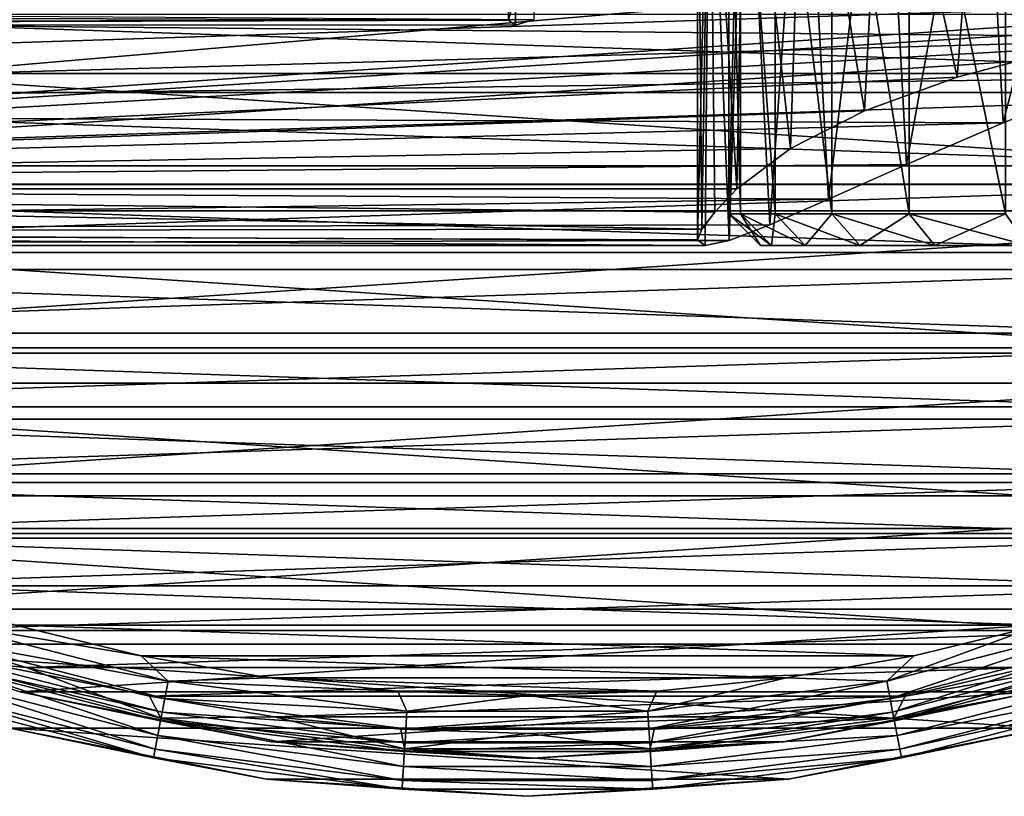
# Model space of a CAD drawing. Header units: millimetres. Extents: x -223 to 138, y -45 to 391.
# Tile 2 of 256: x -83 to -67, y -32 to -19. Entities that reach past the tile are written whole.
import ezdxf

# ---------------------------------------------------------------- set-up
doc = ezdxf.new("R2010")
doc.units = ezdxf.units.MM
doc.header["$LTSCALE"] = 65.185185
for name, color, linetype in [('101', 7, 'CONTINUOUS'), ('13', 7, 'CONTINUOUS'), ('235', 7, 'CONTINUOUS'), ('253', 7, 'CONTINUOUS'), ('254', 7, 'CONTINUOUS'), ('265', 7, 'CONTINUOUS'), ('266', 7, 'CONTINUOUS'), ('332', 7, 'CONTINUOUS'), ('333', 7, 'CONTINUOUS'), ('337', 7, 'CONTINUOUS'), ('338', 7, 'CONTINUOUS'), ('339', 7, 'CONTINUOUS'), ('344', 7, 'CONTINUOUS'), ('347', 7, 'CONTINUOUS'), ('352', 7, 'CONTINUOUS'), ('359', 7, 'CONTINUOUS'), ('375', 7, 'CONTINUOUS'), ('88', 7, 'CONTINUOUS'), ('9', 7, 'CONTINUOUS')]:
    doc.layers.add(name, color=color, linetype=linetype)

msp = doc.modelspace()

# ---------------------------------------------------------------- linework, layer by layer
at = {"layer": '101', "color": 7, "linetype": 'CONTINUOUS', "true_color": 0xaaaaaa}
for points in [[(-72.175, -23, -0.033), (-72.3, -22.913, -2), (-72.109, -15, 0.425), (-72.175, -23, -0.033)], [(-72.3, -22.913, -2), (-72.3, -15, -2), (-72.109, -15, 0.425), (-72.3, -22.913, -2)], [(-71.795, -22.919, 1.924), (-72.175, -23, -0.033), (-72.109, -15, 0.425), (-71.795, -22.919, 1.924)], [(-71.795, -22.919, 1.924), (-72.109, -15, 0.425), (-71.541, -15, 2.79), (-71.795, -22.919, 1.924)], [(-71.149, -22.673, 3.862), (-71.795, -22.919, 1.924), (-71.541, -15, 2.79), (-71.149, -22.673, 3.862)], [(-71.149, -22.673, 3.862), (-71.541, -15, 2.79), (-70.611, -15, 5.037), (-71.149, -22.673, 3.862)], [(-70.216, -22.267, 5.762), (-71.149, -22.673, 3.862), (-70.611, -15, 5.037), (-70.216, -22.267, 5.762)], [(-70.216, -22.267, 5.762), (-70.611, -15, 5.037), (-69.34, -15, 7.111), (-70.216, -22.267, 5.762)], [(-68.981, -21.713, 7.585), (-70.216, -22.267, 5.762), (-69.34, -15, 7.111), (-68.981, -21.713, 7.585)], [(-68.981, -21.713, 7.585), (-69.34, -15, 7.111), (-67.76, -15, 8.96), (-68.981, -21.713, 7.585)], [(-67.445, -21.051, 9.267), (-68.981, -21.713, 7.585), (-67.76, -15, 8.96), (-67.445, -21.051, 9.267)], [(-67.445, -21.051, 9.267), (-67.76, -15, 8.96), (-65.911, -15, 10.54), (-67.445, -21.051, 9.267)], [(-65.654, -20.348, 10.722), (-67.445, -21.051, 9.267), (-65.911, -15, 10.54), (-65.654, -20.348, 10.722)]]:
    msp.add_3dface(points, dxfattribs=at)
at = {"layer": '13', "color": 7, "linetype": 'CONTINUOUS', "true_color": 0xaaaaaa}
for points in [[(-106, -22.103, -6.359), (-106, -13, -38), (0, -13, -38), (-106, -22.103, -6.359)], [(-106, -22.103, -6.359), (0, -13, -38), (-62.429, -19.202, -16.442), (-106, -22.103, -6.359)], [(-64.52, -19.491, -15.441), (-106, -22.103, -6.359), (-62.429, -19.202, -16.442), (-64.52, -19.491, -15.441)], [(-66.45, -19.868, -14.129), (-106, -22.103, -6.359), (-64.52, -19.491, -15.441), (-66.45, -19.868, -14.129)], [(-68.174, -20.328, -12.53), (-106, -22.103, -6.359), (-66.45, -19.868, -14.129), (-68.174, -20.328, -12.53)], [(-69.645, -20.862, -10.675), (-106, -22.103, -6.359), (-68.174, -20.328, -12.53), (-69.645, -20.862, -10.675)], [(-70.824, -21.458, -8.602), (-106, -22.103, -6.359), (-69.645, -20.862, -10.675), (-70.824, -21.458, -8.602)], [(-71.674, -22.103, -6.359), (-106, -22.103, -6.359), (-70.824, -21.458, -8.602), (-71.674, -22.103, -6.359)]]:
    msp.add_3dface(points, dxfattribs=at)
at = {"layer": '235', "color": 7, "linetype": 'CONTINUOUS', "true_color": 0xaaaaaa}
for points in [[(-71.8, -15, -2), (-71.8, -22.5, -2), (-71.615, -22.5, 0.346), (-71.8, -15, -2)], [(-71.615, -15, 0.346), (-71.8, -15, -2), (-71.615, -22.5, 0.346), (-71.615, -15, 0.346)], [(-71.066, -15, 2.635), (-71.615, -15, 0.346), (-71.066, -22.5, 2.635), (-71.066, -15, 2.635)], [(-71.066, -22.5, 2.635), (-71.615, -15, 0.346), (-71.615, -22.5, 0.346), (-71.066, -22.5, 2.635)], [(-70.165, -15, 4.81), (-71.066, -15, 2.635), (-70.165, -22.5, 4.81), (-70.165, -15, 4.81)], [(-70.165, -22.5, 4.81), (-71.066, -15, 2.635), (-71.066, -22.5, 2.635), (-70.165, -22.5, 4.81)], [(-68.935, -15, 6.817), (-70.165, -15, 4.81), (-68.935, -22.5, 6.817), (-68.935, -15, 6.817)], [(-68.935, -22.5, 6.817), (-70.165, -15, 4.81), (-70.165, -22.5, 4.81), (-68.935, -22.5, 6.817)], [(-67.407, -15, 8.607), (-68.935, -15, 6.817), (-67.407, -22.5, 8.607), (-67.407, -15, 8.607)], [(-67.407, -22.5, 8.607), (-68.935, -15, 6.817), (-68.935, -22.5, 6.817), (-67.407, -22.5, 8.607)]]:
    msp.add_3dface(points, dxfattribs=at)
at = {"layer": '253', "color": 7, "linetype": 'CONTINUOUS', "true_color": 0xaaaaaa}
for points in [[(-71.122, -23, 0.268), (-71.3, -23, -2), (-66.451, -23, -0.298), (-71.122, -23, 0.268)], [(-71.3, -23, -2), (-71.122, -23, -4.268), (-66.6, -23, -2), (-71.3, -23, -2)], [(-66.451, -23, -0.298), (-71.3, -23, -2), (-66.6, -23, -2), (-66.451, -23, -0.298)], [(-70.59, -23, 2.481), (-71.122, -23, 0.268), (-66.009, -23, 1.352), (-70.59, -23, 2.481)], [(-66.009, -23, 1.352), (-71.122, -23, 0.268), (-66.451, -23, -0.298), (-66.009, -23, 1.352)], [(-71.122, -23, -4.268), (-70.59, -23, -6.481), (-66.009, -23, -5.352), (-71.122, -23, -4.268)], [(-66.6, -23, -2), (-71.122, -23, -4.268), (-66.451, -23, -3.702), (-66.6, -23, -2)], [(-66.451, -23, -3.702), (-71.122, -23, -4.268), (-66.009, -23, -5.352), (-66.451, -23, -3.702)], [(-69.72, -23, 4.583), (-70.59, -23, 2.481), (-64.307, -23, 4.299), (-69.72, -23, 4.583)], [(-64.307, -23, 4.299), (-70.59, -23, 2.481), (-65.287, -23, 2.9), (-64.307, -23, 4.299)], [(-65.287, -23, 2.9), (-70.59, -23, 2.481), (-66.009, -23, 1.352), (-65.287, -23, 2.9)], [(-70.59, -23, -6.481), (-69.72, -23, -8.583), (-65.287, -23, -6.9), (-70.59, -23, -6.481)], [(-66.009, -23, -5.352), (-70.59, -23, -6.481), (-65.287, -23, -6.9), (-66.009, -23, -5.352)], [(-68.531, -23, 6.523), (-69.72, -23, 4.583), (-61.7, -23, 6.487), (-68.531, -23, 6.523)], [(-61.7, -23, 6.487), (-69.72, -23, 4.583), (-63.099, -23, 5.507), (-61.7, -23, 6.487)], [(-63.099, -23, 5.507), (-69.72, -23, 4.583), (-64.307, -23, 4.299), (-63.099, -23, 5.507)], [(-69.72, -23, -8.583), (-68.531, -23, -10.523), (-63.099, -23, -9.507), (-69.72, -23, -8.583)], [(-65.287, -23, -6.9), (-69.72, -23, -8.583), (-64.307, -23, -8.299), (-65.287, -23, -6.9)], [(-64.307, -23, -8.299), (-69.72, -23, -8.583), (-63.099, -23, -9.507), (-64.307, -23, -8.299)], [(-67.053, -23, 8.253), (-68.531, -23, 6.523), (-58.502, -23, 7.651), (-67.053, -23, 8.253)], [(-58.502, -23, 7.651), (-68.531, -23, 6.523), (-60.152, -23, 7.209), (-58.502, -23, 7.651)], [(-60.152, -23, 7.209), (-68.531, -23, 6.523), (-61.7, -23, 6.487), (-60.152, -23, 7.209)], [(-68.531, -23, -10.523), (-67.053, -23, -12.253), (-60.152, -23, -11.209), (-68.531, -23, -10.523)], [(-63.099, -23, -9.507), (-68.531, -23, -10.523), (-61.7, -23, -10.487), (-63.099, -23, -9.507)], [(-61.7, -23, -10.487), (-68.531, -23, -10.523), (-60.152, -23, -11.209), (-61.7, -23, -10.487)]]:
    msp.add_3dface(points, dxfattribs=at)
at = {"layer": '254', "color": 7, "linetype": 'CONTINUOUS', "true_color": 0xaaaaaa}
for points in [[(-71.8, -22.5, -2), (-71.8, -15, -2), (-71.615, -15, -4.346), (-71.8, -22.5, -2)], [(-71.8, -22.5, -2), (-71.615, -15, -4.346), (-71.615, -22.5, -4.346), (-71.8, -22.5, -2)], [(-71.615, -15, -4.346), (-71.066, -15, -6.635), (-71.066, -22.5, -6.635), (-71.615, -15, -4.346)], [(-71.615, -22.5, -4.346), (-71.615, -15, -4.346), (-71.066, -22.5, -6.635), (-71.615, -22.5, -4.346)], [(-71.066, -15, -6.635), (-70.165, -15, -8.81), (-70.165, -22.5, -8.81), (-71.066, -15, -6.635)], [(-71.066, -22.5, -6.635), (-71.066, -15, -6.635), (-70.165, -22.5, -8.81), (-71.066, -22.5, -6.635)], [(-70.165, -15, -8.81), (-68.935, -15, -10.817), (-68.935, -22.5, -10.817), (-70.165, -15, -8.81)], [(-70.165, -22.5, -8.81), (-70.165, -15, -8.81), (-68.935, -22.5, -10.817), (-70.165, -22.5, -8.81)], [(-68.935, -15, -10.817), (-67.407, -15, -12.607), (-67.407, -22.5, -12.607), (-68.935, -15, -10.817)], [(-68.935, -22.5, -10.817), (-68.935, -15, -10.817), (-67.407, -22.5, -12.607), (-68.935, -22.5, -10.817)]]:
    msp.add_3dface(points, dxfattribs=at)
at = {"layer": '265', "color": 7, "linetype": 'CONTINUOUS', "true_color": 0xaaaaaa}
for points in [[(-71.3, -23, -2), (-71.8, -22.5, -2), (-71.615, -22.5, -4.346), (-71.3, -23, -2)], [(-71.122, -23, -4.268), (-71.3, -23, -2), (-71.615, -22.5, -4.346), (-71.122, -23, -4.268)], [(-71.122, -23, -4.268), (-71.615, -22.5, -4.346), (-71.066, -22.5, -6.635), (-71.122, -23, -4.268)], [(-70.59, -23, -6.481), (-71.122, -23, -4.268), (-71.066, -22.5, -6.635), (-70.59, -23, -6.481)], [(-70.59, -23, -6.481), (-71.066, -22.5, -6.635), (-70.165, -22.5, -8.81), (-70.59, -23, -6.481)], [(-69.72, -23, -8.583), (-70.59, -23, -6.481), (-70.165, -22.5, -8.81), (-69.72, -23, -8.583)], [(-69.72, -23, -8.583), (-70.165, -22.5, -8.81), (-68.935, -22.5, -10.817), (-69.72, -23, -8.583)], [(-68.531, -23, -10.523), (-69.72, -23, -8.583), (-68.935, -22.5, -10.817), (-68.531, -23, -10.523)], [(-68.531, -23, -10.523), (-68.935, -22.5, -10.817), (-67.407, -22.5, -12.607), (-68.531, -23, -10.523)], [(-67.053, -23, -12.253), (-68.531, -23, -10.523), (-67.407, -22.5, -12.607), (-67.053, -23, -12.253)]]:
    msp.add_3dface(points, dxfattribs=at)
at = {"layer": '266', "color": 7, "linetype": 'CONTINUOUS', "true_color": 0xaaaaaa}
for points in [[(-71.615, -22.5, 0.346), (-71.8, -22.5, -2), (-71.122, -23, 0.268), (-71.615, -22.5, 0.346)], [(-71.8, -22.5, -2), (-71.3, -23, -2), (-71.122, -23, 0.268), (-71.8, -22.5, -2)], [(-71.066, -22.5, 2.635), (-71.615, -22.5, 0.346), (-70.59, -23, 2.481), (-71.066, -22.5, 2.635)], [(-71.615, -22.5, 0.346), (-71.122, -23, 0.268), (-70.59, -23, 2.481), (-71.615, -22.5, 0.346)], [(-70.165, -22.5, 4.81), (-71.066, -22.5, 2.635), (-69.72, -23, 4.583), (-70.165, -22.5, 4.81)], [(-71.066, -22.5, 2.635), (-70.59, -23, 2.481), (-69.72, -23, 4.583), (-71.066, -22.5, 2.635)], [(-68.935, -22.5, 6.817), (-70.165, -22.5, 4.81), (-68.531, -23, 6.523), (-68.935, -22.5, 6.817)], [(-70.165, -22.5, 4.81), (-69.72, -23, 4.583), (-68.531, -23, 6.523), (-70.165, -22.5, 4.81)], [(-67.407, -22.5, 8.607), (-68.935, -22.5, 6.817), (-67.053, -23, 8.253), (-67.407, -22.5, 8.607)], [(-68.935, -22.5, 6.817), (-68.531, -23, 6.523), (-67.053, -23, 8.253), (-68.935, -22.5, 6.817)]]:
    msp.add_3dface(points, dxfattribs=at)
at = {"layer": '332', "color": 7, "linetype": 'CONTINUOUS', "true_color": 0xaaaaaa}
for points in [[(-79.144, -31.478, -54.5), (-83.218, -30.668, -54.5), (-79.144, -31.478, -73.5), (-79.144, -31.478, -54.5)], [(-79.144, -31.478, -73.5), (-83.218, -30.668, -54.5), (-83.218, -30.668, -73.5), (-79.144, -31.478, -73.5)], [(-66.782, -30.668, -54.5), (-70.856, -31.478, -54.5), (-66.782, -30.668, -73.5), (-66.782, -30.668, -54.5)], [(-66.782, -30.668, -73.5), (-70.856, -31.478, -54.5), (-70.856, -31.478, -73.5), (-66.782, -30.668, -73.5)], [(-75, -31.75, -54.5), (-79.144, -31.478, -54.5), (-75, -31.75, -73.5), (-75, -31.75, -54.5)], [(-75, -31.75, -73.5), (-79.144, -31.478, -54.5), (-79.144, -31.478, -73.5), (-75, -31.75, -73.5)], [(-70.856, -31.478, -54.5), (-75, -31.75, -54.5), (-70.856, -31.478, -73.5), (-70.856, -31.478, -54.5)], [(-70.856, -31.478, -73.5), (-75, -31.75, -54.5), (-75, -31.75, -73.5), (-70.856, -31.478, -73.5)]]:
    msp.add_3dface(points, dxfattribs=at)
at = {"layer": '333', "color": 7, "linetype": 'CONTINUOUS', "true_color": 0xaaaaaa}
for points in [[(-98.124, -20.269, -53.5), (-50.599, -18.712, -53.5), (-99.401, -18.712, -53.5), (-98.124, -20.269, -53.5)], [(-51.876, -20.269, -53.5), (-50.599, -18.712, -53.5), (-98.124, -20.269, -53.5), (-51.876, -20.269, -53.5)], [(-96.749, -21.738, -53.5), (-51.876, -20.269, -53.5), (-98.124, -20.269, -53.5), (-96.749, -21.738, -53.5)], [(-53.251, -21.738, -53.5), (-51.876, -20.269, -53.5), (-96.749, -21.738, -53.5), (-53.251, -21.738, -53.5)], [(-95.28, -23.114, -53.5), (-53.251, -21.738, -53.5), (-96.749, -21.738, -53.5), (-95.28, -23.114, -53.5)], [(-54.72, -23.114, -53.5), (-53.251, -21.738, -53.5), (-95.28, -23.114, -53.5), (-54.72, -23.114, -53.5)], [(-93.724, -24.392, -53.5), (-54.72, -23.114, -53.5), (-95.28, -23.114, -53.5), (-93.724, -24.392, -53.5)], [(-56.276, -24.392, -53.5), (-54.72, -23.114, -53.5), (-93.724, -24.392, -53.5), (-56.276, -24.392, -53.5)], [(-92.088, -25.565, -53.5), (-56.276, -24.392, -53.5), (-93.724, -24.392, -53.5), (-92.088, -25.565, -53.5)], [(-57.912, -25.565, -53.5), (-56.276, -24.392, -53.5), (-92.088, -25.565, -53.5), (-57.912, -25.565, -53.5)], [(-90.379, -26.628, -53.5), (-57.912, -25.565, -53.5), (-92.088, -25.565, -53.5), (-90.379, -26.628, -53.5)], [(-59.621, -26.628, -53.5), (-57.912, -25.565, -53.5), (-90.379, -26.628, -53.5), (-59.621, -26.628, -53.5)], [(-88.604, -27.577, -53.5), (-59.621, -26.628, -53.5), (-90.379, -26.628, -53.5), (-88.604, -27.577, -53.5)], [(-61.396, -27.577, -53.5), (-59.621, -26.628, -53.5), (-88.604, -27.577, -53.5), (-61.396, -27.577, -53.5)], [(-86.771, -28.408, -53.5), (-61.396, -27.577, -53.5), (-88.604, -27.577, -53.5), (-86.771, -28.408, -53.5)], [(-63.229, -28.408, -53.5), (-61.396, -27.577, -53.5), (-86.771, -28.408, -53.5), (-63.229, -28.408, -53.5)], [(-84.887, -29.117, -53.5), (-63.229, -28.408, -53.5), (-86.771, -28.408, -53.5), (-84.887, -29.117, -53.5)], [(-65.113, -29.117, -53.5), (-63.229, -28.408, -53.5), (-84.887, -29.117, -53.5), (-65.113, -29.117, -53.5)], [(-82.961, -29.702, -53.5), (-65.113, -29.117, -53.5), (-84.887, -29.117, -53.5), (-82.961, -29.702, -53.5)], [(-67.039, -29.702, -53.5), (-65.113, -29.117, -53.5), (-82.961, -29.702, -53.5), (-67.039, -29.702, -53.5)], [(-81.001, -30.159, -53.5), (-67.039, -29.702, -53.5), (-82.961, -29.702, -53.5), (-81.001, -30.159, -53.5)], [(-68.999, -30.159, -53.5), (-67.039, -29.702, -53.5), (-81.001, -30.159, -53.5), (-68.999, -30.159, -53.5)], [(-79.015, -30.487, -53.5), (-68.999, -30.159, -53.5), (-81.001, -30.159, -53.5), (-79.015, -30.487, -53.5)], [(-70.985, -30.487, -53.5), (-68.999, -30.159, -53.5), (-79.015, -30.487, -53.5), (-70.985, -30.487, -53.5)], [(-77.012, -30.684, -53.5), (-70.985, -30.487, -53.5), (-79.015, -30.487, -53.5), (-77.012, -30.684, -53.5)], [(-72.988, -30.684, -53.5), (-70.985, -30.487, -53.5), (-77.012, -30.684, -53.5), (-72.988, -30.684, -53.5)], [(-75, -30.75, -53.5), (-72.988, -30.684, -53.5), (-77.012, -30.684, -53.5), (-75, -30.75, -53.5)]]:
    msp.add_3dface(points, dxfattribs=at)
at = {"layer": '337', "color": 7, "linetype": 'CONTINUOUS', "true_color": 0xaaaaaa}
for points in [[(-97.04, -20.573, -54.1), (-98.393, -19.021, -54.1), (-52.96, -20.573, -54.1), (-97.04, -20.573, -54.1)], [(-52.96, -20.573, -54.1), (-98.393, -19.021, -54.1), (-51.607, -19.021, -54.1), (-52.96, -20.573, -54.1)], [(-95.584, -22.03, -54.1), (-97.04, -20.573, -54.1), (-54.416, -22.03, -54.1), (-95.584, -22.03, -54.1)], [(-54.416, -22.03, -54.1), (-97.04, -20.573, -54.1), (-52.96, -20.573, -54.1), (-54.416, -22.03, -54.1)], [(-94.032, -23.384, -54.1), (-95.584, -22.03, -54.1), (-55.968, -23.384, -54.1), (-94.032, -23.384, -54.1)], [(-55.968, -23.384, -54.1), (-95.584, -22.03, -54.1), (-54.416, -22.03, -54.1), (-55.968, -23.384, -54.1)], [(-92.392, -24.628, -54.1), (-94.032, -23.384, -54.1), (-57.608, -24.628, -54.1), (-92.392, -24.628, -54.1)], [(-57.608, -24.628, -54.1), (-94.032, -23.384, -54.1), (-55.968, -23.384, -54.1), (-57.608, -24.628, -54.1)], [(-90.67, -25.758, -54.1), (-92.392, -24.628, -54.1), (-59.33, -25.758, -54.1), (-90.67, -25.758, -54.1)], [(-59.33, -25.758, -54.1), (-92.392, -24.628, -54.1), (-57.608, -24.628, -54.1), (-59.33, -25.758, -54.1)], [(-88.875, -26.768, -54.1), (-90.67, -25.758, -54.1), (-61.125, -26.768, -54.1), (-88.875, -26.768, -54.1)], [(-61.125, -26.768, -54.1), (-90.67, -25.758, -54.1), (-59.33, -25.758, -54.1), (-61.125, -26.768, -54.1)], [(-87.015, -27.652, -54.1), (-88.875, -26.768, -54.1), (-62.985, -27.652, -54.1), (-87.015, -27.652, -54.1)], [(-62.985, -27.652, -54.1), (-88.875, -26.768, -54.1), (-61.125, -26.768, -54.1), (-62.985, -27.652, -54.1)], [(-85.1, -28.408, -54.1), (-87.015, -27.652, -54.1), (-64.9, -28.408, -54.1), (-85.1, -28.408, -54.1)], [(-64.9, -28.408, -54.1), (-87.015, -27.652, -54.1), (-62.985, -27.652, -54.1), (-64.9, -28.408, -54.1)], [(-83.137, -29.031, -54.1), (-85.1, -28.408, -54.1), (-66.863, -29.031, -54.1), (-83.137, -29.031, -54.1)], [(-66.863, -29.031, -54.1), (-85.1, -28.408, -54.1), (-64.9, -28.408, -54.1), (-66.863, -29.031, -54.1)], [(-81.136, -29.519, -54.1), (-83.137, -29.031, -54.1), (-68.864, -29.519, -54.1), (-81.136, -29.519, -54.1)], [(-68.864, -29.519, -54.1), (-83.137, -29.031, -54.1), (-66.863, -29.031, -54.1), (-68.864, -29.519, -54.1)], [(-79.107, -29.869, -54.1), (-81.136, -29.519, -54.1), (-70.893, -29.869, -54.1), (-79.107, -29.869, -54.1)], [(-70.893, -29.869, -54.1), (-81.136, -29.519, -54.1), (-68.864, -29.519, -54.1), (-70.893, -29.869, -54.1)], [(-77.058, -30.08, -54.1), (-79.107, -29.869, -54.1), (-72.942, -30.08, -54.1), (-77.058, -30.08, -54.1)], [(-72.942, -30.08, -54.1), (-79.107, -29.869, -54.1), (-70.893, -29.869, -54.1), (-72.942, -30.08, -54.1)], [(-75, -30.15, -54.1), (-77.058, -30.08, -54.1), (-72.942, -30.08, -54.1), (-75, -30.15, -54.1)]]:
    msp.add_3dface(points, dxfattribs=at)
at = {"layer": '338', "color": 7, "linetype": 'CONTINUOUS', "true_color": 0xaaaaaa}
for points in [[(-86.921, -28.779, -55.1), (-83.062, -30.089, -55.1), (-86.921, -28.779, -73.457), (-86.921, -28.779, -55.1)], [(-86.921, -28.779, -73.457), (-83.062, -30.089, -55.1), (-83.062, -30.089, -73.457), (-86.921, -28.779, -73.457)], [(-83.062, -30.089, -55.1), (-79.066, -30.884, -55.1), (-83.062, -30.089, -73.457), (-83.062, -30.089, -55.1)], [(-83.062, -30.089, -73.457), (-79.066, -30.884, -55.1), (-79.066, -30.884, -73.457), (-83.062, -30.089, -73.457)], [(-70.934, -30.884, -55.1), (-66.938, -30.089, -55.1), (-70.934, -30.884, -73.457), (-70.934, -30.884, -55.1)], [(-70.934, -30.884, -73.457), (-66.938, -30.089, -55.1), (-66.938, -30.089, -73.457), (-70.934, -30.884, -73.457)], [(-79.066, -30.884, -55.1), (-75, -31.15, -55.1), (-79.066, -30.884, -73.457), (-79.066, -30.884, -55.1)], [(-79.066, -30.884, -73.457), (-75, -31.15, -55.1), (-75, -31.15, -73.457), (-79.066, -30.884, -73.457)], [(-75, -31.15, -55.1), (-70.934, -30.884, -55.1), (-75, -31.15, -73.457), (-75, -31.15, -55.1)], [(-75, -31.15, -73.457), (-70.934, -30.884, -55.1), (-70.934, -30.884, -73.457), (-75, -31.15, -73.457)]]:
    msp.add_3dface(points, dxfattribs=at)
at = {"layer": '339', "color": 7, "linetype": 'CONTINUOUS', "true_color": 0xaaaaaa}
for points in [[(-49.811, -19.328, -73.5), (-52.549, -22.451, -73.5), (-100.189, -19.328, -73.5), (-49.811, -19.328, -73.5)], [(-52.549, -22.451, -73.5), (-97.451, -22.451, -73.5), (-100.189, -19.328, -73.5), (-52.549, -22.451, -73.5)], [(-52.549, -22.451, -73.5), (-55.672, -25.189, -73.5), (-97.451, -22.451, -73.5), (-52.549, -22.451, -73.5)], [(-55.672, -25.189, -73.5), (-94.328, -25.189, -73.5), (-97.451, -22.451, -73.5), (-55.672, -25.189, -73.5)], [(-55.672, -25.189, -73.5), (-59.125, -27.496, -73.5), (-94.328, -25.189, -73.5), (-55.672, -25.189, -73.5)], [(-59.125, -27.496, -73.5), (-90.875, -27.496, -73.5), (-94.328, -25.189, -73.5), (-59.125, -27.496, -73.5)], [(-59.125, -27.496, -73.5), (-62.85, -29.333, -73.5), (-90.875, -27.496, -73.5), (-59.125, -27.496, -73.5)], [(-62.85, -29.333, -73.5), (-87.15, -29.333, -73.5), (-90.875, -27.496, -73.5), (-62.85, -29.333, -73.5)], [(-62.85, -29.333, -73.5), (-66.782, -30.668, -73.5), (-87.15, -29.333, -73.5), (-62.85, -29.333, -73.5)], [(-66.782, -30.668, -73.5), (-83.218, -30.668, -73.5), (-87.15, -29.333, -73.5), (-66.782, -30.668, -73.5)], [(-66.782, -30.668, -73.5), (-70.856, -31.478, -73.5), (-83.218, -30.668, -73.5), (-66.782, -30.668, -73.5)], [(-70.856, -31.478, -73.5), (-79.144, -31.478, -73.5), (-83.218, -30.668, -73.5), (-70.856, -31.478, -73.5)], [(-70.856, -31.478, -73.5), (-75, -31.75, -73.5), (-79.144, -31.478, -73.5), (-70.856, -31.478, -73.5)]]:
    msp.add_3dface(points, dxfattribs=at)
at = {"layer": '344', "color": 7, "linetype": 'CONTINUOUS', "true_color": 0xaaaaaa}
for points in [[(-82.961, -29.702, -53.5), (-84.887, -29.117, -53.5), (-84.598, -29.539, -53.549), (-82.961, -29.702, -53.5)], [(-80.872, -30.783, -53.691), (-84.598, -29.539, -53.549), (-84.684, -29.804, -53.691), (-80.872, -30.783, -53.691)], [(-80.82, -30.509, -53.549), (-82.961, -29.702, -53.5), (-84.598, -29.539, -53.549), (-80.82, -30.509, -53.549)], [(-80.82, -30.509, -53.549), (-84.598, -29.539, -53.549), (-80.872, -30.783, -53.691), (-80.82, -30.509, -53.549)], [(-65.402, -29.539, -53.549), (-68.999, -30.159, -53.5), (-69.18, -30.509, -53.549), (-65.402, -29.539, -53.549)], [(-65.402, -29.539, -53.549), (-69.18, -30.509, -53.549), (-65.316, -29.804, -53.691), (-65.402, -29.539, -53.549)], [(-67.039, -29.702, -53.5), (-68.999, -30.159, -53.5), (-65.402, -29.539, -53.549), (-67.039, -29.702, -53.5)], [(-81.001, -30.159, -53.5), (-82.961, -29.702, -53.5), (-80.82, -30.509, -53.549), (-81.001, -30.159, -53.5)], [(-80.914, -31, -53.913), (-84.684, -29.804, -53.691), (-84.752, -30.015, -53.913), (-80.914, -31, -53.913)], [(-80.872, -30.783, -53.691), (-84.684, -29.804, -53.691), (-80.914, -31, -53.913), (-80.872, -30.783, -53.691)], [(-65.316, -29.804, -53.691), (-69.18, -30.509, -53.549), (-69.128, -30.783, -53.691), (-65.316, -29.804, -53.691)], [(-65.316, -29.804, -53.691), (-69.128, -30.783, -53.691), (-65.248, -30.015, -53.913), (-65.316, -29.804, -53.691)], [(-80.94, -31.14, -54.192), (-84.752, -30.015, -53.913), (-84.796, -30.15, -54.192), (-80.94, -31.14, -54.192)], [(-80.914, -31, -53.913), (-84.752, -30.015, -53.913), (-80.94, -31.14, -54.192), (-80.914, -31, -53.913)], [(-65.248, -30.015, -53.913), (-69.128, -30.783, -53.691), (-69.086, -31, -53.913), (-65.248, -30.015, -53.913)], [(-65.248, -30.015, -53.913), (-69.086, -31, -53.913), (-65.204, -30.15, -54.192), (-65.248, -30.015, -53.913)], [(-83.218, -30.668, -54.5), (-80.94, -31.14, -54.192), (-84.796, -30.15, -54.192), (-83.218, -30.668, -54.5)], [(-79.015, -30.487, -53.5), (-81.001, -30.159, -53.5), (-80.82, -30.509, -53.549), (-79.015, -30.487, -53.5)], [(-68.999, -30.159, -53.5), (-70.985, -30.487, -53.5), (-69.18, -30.509, -53.549), (-68.999, -30.159, -53.5)], [(-65.204, -30.15, -54.192), (-69.086, -31, -53.913), (-69.06, -31.14, -54.192), (-65.204, -30.15, -54.192)], [(-66.782, -30.668, -54.5), (-65.204, -30.15, -54.192), (-69.06, -31.14, -54.192), (-66.782, -30.668, -54.5)], [(-76.95, -30.998, -53.549), (-79.015, -30.487, -53.5), (-80.82, -30.509, -53.549), (-76.95, -30.998, -53.549)], [(-77.012, -30.684, -53.5), (-79.015, -30.487, -53.5), (-76.95, -30.998, -53.549), (-77.012, -30.684, -53.5)], [(-70.985, -30.487, -53.5), (-72.988, -30.684, -53.5), (-69.18, -30.509, -53.549), (-70.985, -30.487, -53.5)], [(-76.968, -31.276, -53.691), (-80.82, -30.509, -53.549), (-80.872, -30.783, -53.691), (-76.968, -31.276, -53.691)], [(-76.95, -30.998, -53.549), (-80.82, -30.509, -53.549), (-76.968, -31.276, -53.691), (-76.95, -30.998, -53.549)], [(-69.18, -30.509, -53.549), (-72.988, -30.684, -53.5), (-73.05, -30.998, -53.549), (-69.18, -30.509, -53.549)], [(-69.18, -30.509, -53.549), (-73.05, -30.998, -53.549), (-69.128, -30.783, -53.691), (-69.18, -30.509, -53.549)], [(-83.218, -30.668, -54.5), (-79.144, -31.478, -54.5), (-80.94, -31.14, -54.192), (-83.218, -30.668, -54.5)], [(-76.982, -31.497, -53.913), (-80.872, -30.783, -53.691), (-80.914, -31, -53.913), (-76.982, -31.497, -53.913)], [(-76.968, -31.276, -53.691), (-80.872, -30.783, -53.691), (-76.982, -31.497, -53.913), (-76.968, -31.276, -53.691)], [(-75, -30.75, -53.5), (-77.012, -30.684, -53.5), (-76.95, -30.998, -53.549), (-75, -30.75, -53.5)], [(-73.05, -30.998, -53.549), (-75, -30.75, -53.5), (-76.95, -30.998, -53.549), (-73.05, -30.998, -53.549)], [(-72.988, -30.684, -53.5), (-75, -30.75, -53.5), (-73.05, -30.998, -53.549), (-72.988, -30.684, -53.5)], [(-69.128, -30.783, -53.691), (-73.05, -30.998, -53.549), (-73.032, -31.276, -53.691), (-69.128, -30.783, -53.691)], [(-69.128, -30.783, -53.691), (-73.032, -31.276, -53.691), (-69.086, -31, -53.913), (-69.128, -30.783, -53.691)], [(-70.856, -31.478, -54.5), (-66.782, -30.668, -54.5), (-69.06, -31.14, -54.192), (-70.856, -31.478, -54.5)], [(-76.991, -31.639, -54.192), (-80.914, -31, -53.913), (-80.94, -31.14, -54.192), (-76.991, -31.639, -54.192)], [(-76.982, -31.497, -53.913), (-80.914, -31, -53.913), (-76.991, -31.639, -54.192), (-76.982, -31.497, -53.913)], [(-73.032, -31.276, -53.691), (-76.95, -30.998, -53.549), (-76.968, -31.276, -53.691), (-73.032, -31.276, -53.691)], [(-73.05, -30.998, -53.549), (-76.95, -30.998, -53.549), (-73.032, -31.276, -53.691), (-73.05, -30.998, -53.549)], [(-69.086, -31, -53.913), (-73.032, -31.276, -53.691), (-73.018, -31.497, -53.913), (-69.086, -31, -53.913)], [(-69.086, -31, -53.913), (-73.018, -31.497, -53.913), (-69.06, -31.14, -54.192), (-69.086, -31, -53.913)], [(-79.144, -31.478, -54.5), (-76.991, -31.639, -54.192), (-80.94, -31.14, -54.192), (-79.144, -31.478, -54.5)], [(-73.018, -31.497, -53.913), (-76.968, -31.276, -53.691), (-76.982, -31.497, -53.913), (-73.018, -31.497, -53.913)], [(-73.032, -31.276, -53.691), (-76.968, -31.276, -53.691), (-73.018, -31.497, -53.913), (-73.032, -31.276, -53.691)], [(-69.06, -31.14, -54.192), (-73.018, -31.497, -53.913), (-73.009, -31.639, -54.192), (-69.06, -31.14, -54.192)], [(-70.856, -31.478, -54.5), (-69.06, -31.14, -54.192), (-73.009, -31.639, -54.192), (-70.856, -31.478, -54.5)], [(-79.144, -31.478, -54.5), (-75, -31.75, -54.5), (-76.991, -31.639, -54.192), (-79.144, -31.478, -54.5)], [(-73.009, -31.639, -54.192), (-76.982, -31.497, -53.913), (-76.991, -31.639, -54.192), (-73.009, -31.639, -54.192)], [(-73.018, -31.497, -53.913), (-76.982, -31.497, -53.913), (-73.009, -31.639, -54.192), (-73.018, -31.497, -53.913)], [(-75, -31.75, -54.5), (-70.856, -31.478, -54.5), (-73.009, -31.639, -54.192), (-75, -31.75, -54.5)], [(-75, -31.75, -54.5), (-73.009, -31.639, -54.192), (-76.991, -31.639, -54.192), (-75, -31.75, -54.5)]]:
    msp.add_3dface(points, dxfattribs=at)
at = {"layer": '347', "color": 7, "linetype": 'CONTINUOUS', "true_color": 0xaaaaaa}
for points in [[(-83.062, -30.089, -55.1), (-86.921, -28.779, -55.1), (-84.611, -29.579, -54.792), (-83.062, -30.089, -55.1)], [(-80.707, -29.92, -54.149), (-84.499, -29.234, -54.291), (-84.412, -28.968, -54.149), (-80.707, -29.92, -54.149)], [(-83.137, -29.031, -54.1), (-81.136, -29.519, -54.1), (-84.412, -28.968, -54.149), (-83.137, -29.031, -54.1)], [(-81.136, -29.519, -54.1), (-80.707, -29.92, -54.149), (-84.412, -28.968, -54.149), (-81.136, -29.519, -54.1)], [(-66.863, -29.031, -54.1), (-65.588, -28.968, -54.149), (-69.293, -29.92, -54.149), (-66.863, -29.031, -54.1)], [(-65.588, -28.968, -54.149), (-69.24, -30.194, -54.291), (-69.293, -29.92, -54.149), (-65.588, -28.968, -54.149)], [(-68.864, -29.519, -54.1), (-66.863, -29.031, -54.1), (-69.293, -29.92, -54.149), (-68.864, -29.519, -54.1)], [(-65.501, -29.234, -54.291), (-69.24, -30.194, -54.291), (-65.588, -28.968, -54.149), (-65.501, -29.234, -54.291)], [(-80.76, -30.194, -54.291), (-84.567, -29.444, -54.513), (-84.499, -29.234, -54.291), (-80.76, -30.194, -54.291)], [(-80.76, -30.194, -54.291), (-84.499, -29.234, -54.291), (-80.707, -29.92, -54.149), (-80.76, -30.194, -54.291)], [(-65.501, -29.234, -54.291), (-69.199, -30.411, -54.513), (-69.24, -30.194, -54.291), (-65.501, -29.234, -54.291)], [(-65.433, -29.444, -54.513), (-69.199, -30.411, -54.513), (-65.501, -29.234, -54.291), (-65.433, -29.444, -54.513)], [(-80.801, -30.411, -54.513), (-84.611, -29.579, -54.792), (-84.567, -29.444, -54.513), (-80.801, -30.411, -54.513)], [(-80.801, -30.411, -54.513), (-84.567, -29.444, -54.513), (-80.76, -30.194, -54.291), (-80.801, -30.411, -54.513)], [(-81.136, -29.519, -54.1), (-79.107, -29.869, -54.1), (-80.707, -29.92, -54.149), (-81.136, -29.519, -54.1)], [(-70.893, -29.869, -54.1), (-68.864, -29.519, -54.1), (-69.293, -29.92, -54.149), (-70.893, -29.869, -54.1)], [(-65.433, -29.444, -54.513), (-69.172, -30.55, -54.792), (-69.199, -30.411, -54.513), (-65.433, -29.444, -54.513)], [(-65.389, -29.579, -54.792), (-69.172, -30.55, -54.792), (-65.433, -29.444, -54.513), (-65.389, -29.579, -54.792)], [(-80.828, -30.55, -54.792), (-83.062, -30.089, -55.1), (-84.611, -29.579, -54.792), (-80.828, -30.55, -54.792)], [(-80.828, -30.55, -54.792), (-84.611, -29.579, -54.792), (-80.801, -30.411, -54.513), (-80.828, -30.55, -54.792)], [(-65.389, -29.579, -54.792), (-66.938, -30.089, -55.1), (-69.172, -30.55, -54.792), (-65.389, -29.579, -54.792)], [(-79.107, -29.869, -54.1), (-77.058, -30.08, -54.1), (-80.707, -29.92, -54.149), (-79.107, -29.869, -54.1)], [(-72.942, -30.08, -54.1), (-70.893, -29.869, -54.1), (-73.087, -30.399, -54.149), (-72.942, -30.08, -54.1)], [(-70.893, -29.869, -54.1), (-69.293, -29.92, -54.149), (-73.087, -30.399, -54.149), (-70.893, -29.869, -54.1)], [(-76.913, -30.399, -54.149), (-80.76, -30.194, -54.291), (-80.707, -29.92, -54.149), (-76.913, -30.399, -54.149)], [(-77.058, -30.08, -54.1), (-76.913, -30.399, -54.149), (-80.707, -29.92, -54.149), (-77.058, -30.08, -54.1)], [(-69.293, -29.92, -54.149), (-73.07, -30.677, -54.291), (-73.087, -30.399, -54.149), (-69.293, -29.92, -54.149)], [(-69.24, -30.194, -54.291), (-73.07, -30.677, -54.291), (-69.293, -29.92, -54.149), (-69.24, -30.194, -54.291)], [(-79.066, -30.884, -55.1), (-83.062, -30.089, -55.1), (-80.828, -30.55, -54.792), (-79.066, -30.884, -55.1)], [(-77.058, -30.08, -54.1), (-75, -30.15, -54.1), (-76.913, -30.399, -54.149), (-77.058, -30.08, -54.1)], [(-75, -30.15, -54.1), (-73.087, -30.399, -54.149), (-76.913, -30.399, -54.149), (-75, -30.15, -54.1)], [(-75, -30.15, -54.1), (-72.942, -30.08, -54.1), (-73.087, -30.399, -54.149), (-75, -30.15, -54.1)], [(-66.938, -30.089, -55.1), (-70.934, -30.884, -55.1), (-69.172, -30.55, -54.792), (-66.938, -30.089, -55.1)], [(-76.93, -30.677, -54.291), (-80.801, -30.411, -54.513), (-80.76, -30.194, -54.291), (-76.93, -30.677, -54.291)], [(-76.93, -30.677, -54.291), (-80.76, -30.194, -54.291), (-76.913, -30.399, -54.149), (-76.93, -30.677, -54.291)], [(-69.24, -30.194, -54.291), (-73.056, -30.898, -54.513), (-73.07, -30.677, -54.291), (-69.24, -30.194, -54.291)], [(-69.199, -30.411, -54.513), (-73.056, -30.898, -54.513), (-69.24, -30.194, -54.291), (-69.199, -30.411, -54.513)], [(-76.944, -30.898, -54.513), (-80.828, -30.55, -54.792), (-80.801, -30.411, -54.513), (-76.944, -30.898, -54.513)], [(-76.944, -30.898, -54.513), (-80.801, -30.411, -54.513), (-76.93, -30.677, -54.291), (-76.944, -30.898, -54.513)], [(-73.07, -30.677, -54.291), (-76.93, -30.677, -54.291), (-73.087, -30.399, -54.149), (-73.07, -30.677, -54.291)], [(-73.087, -30.399, -54.149), (-76.93, -30.677, -54.291), (-76.913, -30.399, -54.149), (-73.087, -30.399, -54.149)], [(-69.199, -30.411, -54.513), (-73.047, -31.04, -54.792), (-73.056, -30.898, -54.513), (-69.199, -30.411, -54.513)], [(-69.172, -30.55, -54.792), (-73.047, -31.04, -54.792), (-69.199, -30.411, -54.513), (-69.172, -30.55, -54.792)], [(-76.953, -31.04, -54.792), (-79.066, -30.884, -55.1), (-80.828, -30.55, -54.792), (-76.953, -31.04, -54.792)], [(-76.953, -31.04, -54.792), (-80.828, -30.55, -54.792), (-76.944, -30.898, -54.513), (-76.953, -31.04, -54.792)], [(-69.172, -30.55, -54.792), (-70.934, -30.884, -55.1), (-73.047, -31.04, -54.792), (-69.172, -30.55, -54.792)], [(-73.056, -30.898, -54.513), (-76.944, -30.898, -54.513), (-73.07, -30.677, -54.291), (-73.056, -30.898, -54.513)], [(-73.07, -30.677, -54.291), (-76.944, -30.898, -54.513), (-76.93, -30.677, -54.291), (-73.07, -30.677, -54.291)], [(-75, -31.15, -55.1), (-79.066, -30.884, -55.1), (-76.953, -31.04, -54.792), (-75, -31.15, -55.1)], [(-73.047, -31.04, -54.792), (-76.953, -31.04, -54.792), (-73.056, -30.898, -54.513), (-73.047, -31.04, -54.792)], [(-73.056, -30.898, -54.513), (-76.953, -31.04, -54.792), (-76.944, -30.898, -54.513), (-73.056, -30.898, -54.513)], [(-70.934, -30.884, -55.1), (-75, -31.15, -55.1), (-73.047, -31.04, -54.792), (-70.934, -30.884, -55.1)], [(-73.047, -31.04, -54.792), (-75, -31.15, -55.1), (-76.953, -31.04, -54.792), (-73.047, -31.04, -54.792)]]:
    msp.add_3dface(points, dxfattribs=at)
at = {"layer": '352', "linetype": 'CONTINUOUS'}
for points in [[(-99.713, -18.963, -73.457), (-97.026, -22.026, -73.457), (-50.287, -18.963, -73.457), (-99.713, -18.963, -73.457)], [(-97.026, -22.026, -73.457), (-52.974, -22.026, -73.457), (-50.287, -18.963, -73.457), (-97.026, -22.026, -73.457)], [(-97.026, -22.026, -73.457), (-93.963, -24.713, -73.457), (-52.974, -22.026, -73.457), (-97.026, -22.026, -73.457)], [(-93.963, -24.713, -73.457), (-56.037, -24.713, -73.457), (-52.974, -22.026, -73.457), (-93.963, -24.713, -73.457)], [(-93.963, -24.713, -73.457), (-90.575, -26.977, -73.457), (-56.037, -24.713, -73.457), (-93.963, -24.713, -73.457)], [(-90.575, -26.977, -73.457), (-59.425, -26.977, -73.457), (-56.037, -24.713, -73.457), (-90.575, -26.977, -73.457)], [(-90.575, -26.977, -73.457), (-86.921, -28.779, -73.457), (-59.425, -26.977, -73.457), (-90.575, -26.977, -73.457)], [(-86.921, -28.779, -73.457), (-63.079, -28.779, -73.457), (-59.425, -26.977, -73.457), (-86.921, -28.779, -73.457)], [(-86.921, -28.779, -73.457), (-83.062, -30.089, -73.457), (-63.079, -28.779, -73.457), (-86.921, -28.779, -73.457)], [(-83.062, -30.089, -73.457), (-66.938, -30.089, -73.457), (-63.079, -28.779, -73.457), (-83.062, -30.089, -73.457)], [(-83.062, -30.089, -73.457), (-79.066, -30.884, -73.457), (-66.938, -30.089, -73.457), (-83.062, -30.089, -73.457)], [(-79.066, -30.884, -73.457), (-70.934, -30.884, -73.457), (-66.938, -30.089, -73.457), (-79.066, -30.884, -73.457)], [(-79.066, -30.884, -73.457), (-75, -31.15, -73.457), (-70.934, -30.884, -73.457), (-79.066, -30.884, -73.457)]]:
    msp.add_3dface(points, dxfattribs=at)
at = {"layer": '359', "color": 7, "linetype": 'CONTINUOUS', "true_color": 0xaaaaaa}
for points in [[(-75.095, -7.5, 0.746), (-75.3, -7.5, -2), (-75.187, -19.5, 0.041), (-75.095, -7.5, 0.746)], [(-75.187, -19.5, 0.041), (-75.3, -7.5, -2), (-75.299, -19.42, -1.766), (-75.187, -19.5, 0.041)], [(-75.299, -19.42, -1.766), (-75.3, -7.5, -2), (-75.233, -19.169, -3.577), (-75.299, -19.42, -1.766)], [(-74.895, -19.412, 1.85), (-75.095, -7.5, 0.746), (-75.187, -19.5, 0.041), (-74.895, -19.412, 1.85)]]:
    msp.add_3dface(points, dxfattribs=at)
at = {"layer": '375', "color": 7, "linetype": 'CONTINUOUS', "true_color": 0xaaaaaa}
for points in [[(-102.5, -19.33, -2.568), (-75.299, -19.42, -1.766), (-75.233, -19.169, -3.577), (-102.5, -19.33, -2.568)], [(-102.5, -19.498, 0.312), (-102.5, -19.238, 3.185), (-74.895, -19.412, 1.85), (-102.5, -19.498, 0.312)], [(-102.5, -19.33, -2.568), (-102.5, -19.498, 0.312), (-75.299, -19.42, -1.766), (-102.5, -19.33, -2.568)], [(-102.5, -19.498, 0.312), (-74.895, -19.412, 1.85), (-75.187, -19.5, 0.041), (-102.5, -19.498, 0.312)], [(-102.5, -19.498, 0.312), (-75.187, -19.5, 0.041), (-75.299, -19.42, -1.766), (-102.5, -19.498, 0.312)]]:
    msp.add_3dface(points, dxfattribs=at)
at = {"layer": '88', "color": 7, "linetype": 'CONTINUOUS', "true_color": 0xaaaaaa}
for points in [[(-72.3, -22.913, -2), (-72.232, -22.74, -3.451), (-72.3, -15, -2), (-72.3, -22.913, -2)], [(-72.3, -15, -2), (-72.232, -22.74, -3.451), (-72.109, -15, -4.425), (-72.3, -15, -2)], [(-72.232, -22.74, -3.451), (-72.025, -22.471, -4.905), (-72.109, -15, -4.425), (-72.232, -22.74, -3.451)], [(-72.025, -22.471, -4.905), (-71.674, -22.103, -6.359), (-72.109, -15, -4.425), (-72.025, -22.471, -4.905)], [(-72.109, -15, -4.425), (-71.674, -22.103, -6.359), (-71.541, -15, -6.79), (-72.109, -15, -4.425)], [(-71.674, -22.103, -6.359), (-70.824, -21.458, -8.602), (-71.541, -15, -6.79), (-71.674, -22.103, -6.359)], [(-71.541, -15, -6.79), (-70.824, -21.458, -8.602), (-70.611, -15, -9.037), (-71.541, -15, -6.79)], [(-70.824, -21.458, -8.602), (-69.645, -20.862, -10.675), (-70.611, -15, -9.037), (-70.824, -21.458, -8.602)], [(-70.611, -15, -9.037), (-69.645, -20.862, -10.675), (-69.34, -15, -11.111), (-70.611, -15, -9.037)], [(-69.645, -20.862, -10.675), (-68.174, -20.328, -12.53), (-69.34, -15, -11.111), (-69.645, -20.862, -10.675)], [(-69.34, -15, -11.111), (-68.174, -20.328, -12.53), (-67.76, -15, -12.96), (-69.34, -15, -11.111)], [(-68.174, -20.328, -12.53), (-66.45, -19.868, -14.129), (-67.76, -15, -12.96), (-68.174, -20.328, -12.53)], [(-67.76, -15, -12.96), (-66.45, -19.868, -14.129), (-65.911, -15, -14.54), (-67.76, -15, -12.96)]]:
    msp.add_3dface(points, dxfattribs=at)
at = {"layer": '9', "color": 7, "linetype": 'CONTINUOUS', "true_color": 0xaaaaaa}
for points in [[(-61.706, -19.174, 12.703), (-106, -19.312, 12.492), (-63.705, -19.696, 11.877), (-61.706, -19.174, 12.703)], [(-106, -19.312, 12.492), (-106, -20.889, 9.625), (-63.705, -19.696, 11.877), (-106, -19.312, 12.492)], [(-63.705, -19.696, 11.877), (-106, -20.889, 9.625), (-65.654, -20.348, 10.722), (-63.705, -19.696, 11.877)], [(-65.654, -20.348, 10.722), (-106, -20.889, 9.625), (-67.445, -21.051, 9.267), (-65.654, -20.348, 10.722)], [(-106, -20.889, 9.625), (-106, -22.044, 6.563), (-67.445, -21.051, 9.267), (-106, -20.889, 9.625)], [(-67.445, -21.051, 9.267), (-106, -22.044, 6.563), (-68.981, -21.713, 7.585), (-67.445, -21.051, 9.267)], [(-68.981, -21.713, 7.585), (-106, -22.044, 6.563), (-70.216, -22.267, 5.762), (-68.981, -21.713, 7.585)], [(-106, -22.044, 6.563), (-106, -22.752, 3.369), (-70.216, -22.267, 5.762), (-106, -22.044, 6.563)], [(-106, -22.782, -3.159), (-106, -22.103, -6.359), (-72.232, -22.74, -3.451), (-106, -22.782, -3.159)], [(-72.232, -22.74, -3.451), (-106, -22.103, -6.359), (-72.025, -22.471, -4.905), (-72.232, -22.74, -3.451)], [(-72.025, -22.471, -4.905), (-106, -22.103, -6.359), (-71.674, -22.103, -6.359), (-72.025, -22.471, -4.905)], [(-70.216, -22.267, 5.762), (-106, -22.752, 3.369), (-71.149, -22.673, 3.862), (-70.216, -22.267, 5.762)], [(-71.149, -22.673, 3.862), (-106, -22.752, 3.369), (-71.795, -22.919, 1.924), (-71.149, -22.673, 3.862)], [(-72.3, -22.913, -2), (-106, -22.782, -3.159), (-72.232, -22.74, -3.451), (-72.3, -22.913, -2)], [(-106, -22.752, 3.369), (-106, -23, 0.106), (-71.795, -22.919, 1.924), (-106, -22.752, 3.369)], [(-106, -23, 0.106), (-106, -22.782, -3.159), (-72.175, -23, -0.033), (-106, -23, 0.106)], [(-72.175, -23, -0.033), (-106, -22.782, -3.159), (-72.3, -22.913, -2), (-72.175, -23, -0.033)], [(-71.795, -22.919, 1.924), (-106, -23, 0.106), (-72.175, -23, -0.033), (-71.795, -22.919, 1.924)]]:
    msp.add_3dface(points, dxfattribs=at)

doc.saveas('drawing.dxf')
